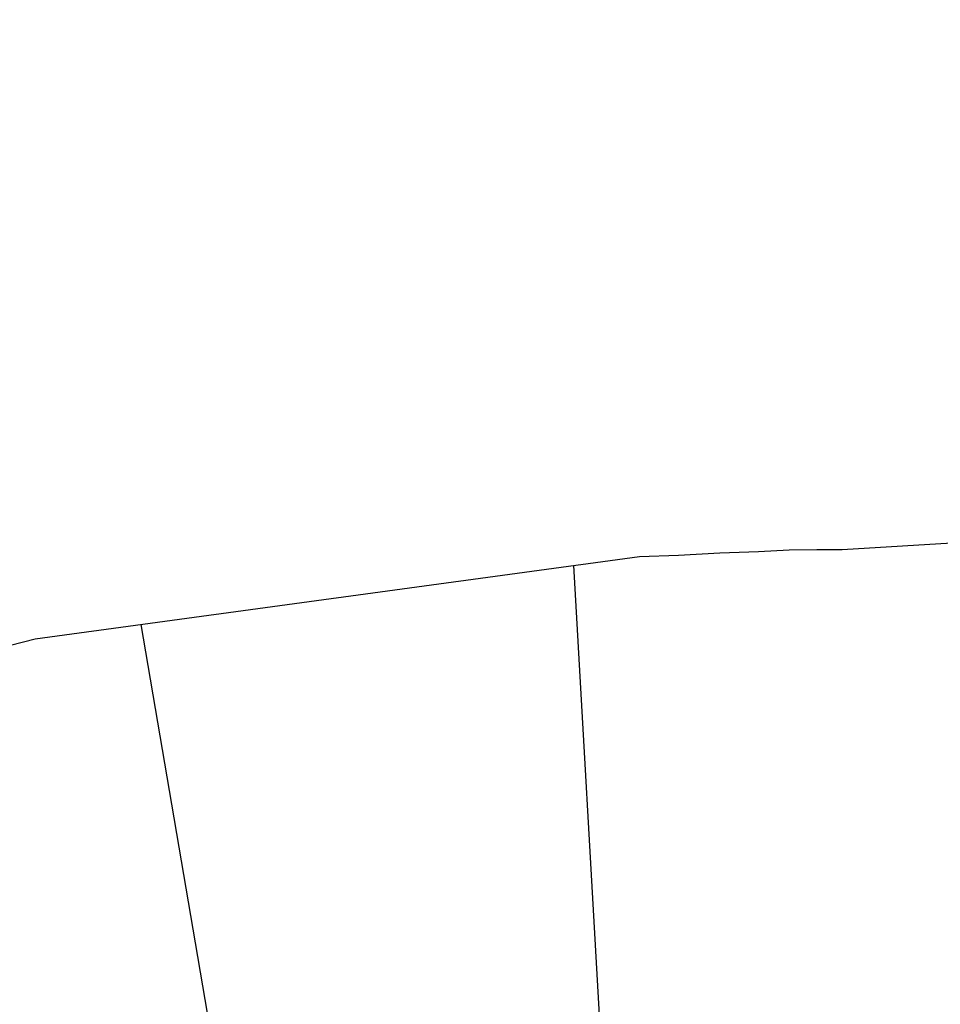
# Model space of a CAD drawing. Extents: x 447258 to 447844, y 441190 to 442763.
# Tile 106 of 123: x 447363 to 447380, y 442032 to 442050. Entities that reach past the tile are written whole.
import ezdxf

# ---------------------------------------------------------------- set-up
doc = ezdxf.new("R2010")
doc.units = 0
doc.header["$LTSCALE"] = 2
doc.header["$MEASUREMENT"] = 0
doc.linetypes.add('AUSGEZOGEN', pattern=[0])
doc.layers.add('DB-Wegböschungen', color=15, linetype='CONTINUOUS')
doc.layers.add('SCHLITZRINNE', color=200, linetype='AUSGEZOGEN')

msp = doc.modelspace()

# ---------------------------------------------------------------- hatches: boundary and pattern name
at = {"layer": 'SCHLITZRINNE'}
h = msp.add_hatch(dxfattribs=at)
h.set_pattern_fill('_USER', color=256, scale=1.5, angle=45, style=0, pattern_type=0)
h.set_pattern_definition([(324.57214, (447454.4577, 442051.7744), (0.8695163, 1.222269), [])])
edge = h.paths.add_edge_path()
edge.add_line((447334.611, 442762.617), (447342.747, 442714.535))
edge.add_line((447342.747, 442714.535), (447353.712, 442649.783))
edge.add_line((447353.712, 442649.783), (447366.661, 442573.001))
edge.add_line((447366.661, 442573.001), (447374.28, 442528.103))
edge.add_line((447374.28, 442528.103), (447381.701, 442484.189))
edge.add_line((447381.701, 442484.189), (447389.266, 442439.438))
edge.add_line((447389.266, 442439.438), (447397.611, 442390.046))
edge.add_line((447397.611, 442390.046), (447405.855, 442341.529))
edge.add_line((447405.855, 442341.529), (447414.19, 442292.224))
edge.add_line((447414.19, 442292.224), (447422.918, 442240.682))
edge.add_line((447422.918, 442240.682), (447431.342, 442190.986))
edge.add_line((447431.342, 442190.986), (447439.461, 442143.078))
edge.add_line((447439.461, 442143.078), (447447.754, 442093.977))
edge.add_line((447447.754, 442093.977), (447454.078, 442054.026))
edge.add_line((447454.078, 442054.026), (447459.728, 442020.523))
edge.add_line((447453.692, 442053.306), (447459.221, 442020.52))
edge.add_line((447459.221, 442020.52), (447459.728, 442020.523))

# ---------------------------------------------------------------- linework, layer by layer
at = {"layer": 'DB-Wegböschungen', "linetype": 'Continuous'}
for p, q in [((447378.049, 442040.455), (447380.785, 442040.625)), ((447362.938, 442038.78), (447374.253, 442040.326)), ((447374.253, 442040.326), (447374.98, 442040.352)), ((447374.98, 442040.352), (447375.756, 442040.394)), ((447375.756, 442040.394), (447376.483, 442040.42)), ((447376.483, 442040.42), (447377.052, 442040.447)), ((447377.052, 442040.447), (447377.574, 442040.459)), ((447377.574, 442040.459), (447378.049, 442040.455)), ((447374.149, 442020.42), (447373.024, 442040.158)), ((447368.23, 442019.706), (447364.921, 442039.051)), ((447361.858, 442038.507), (447362.938, 442038.78))]:
    msp.add_line(p, q, dxfattribs=at)

doc.saveas('drawing.dxf')
